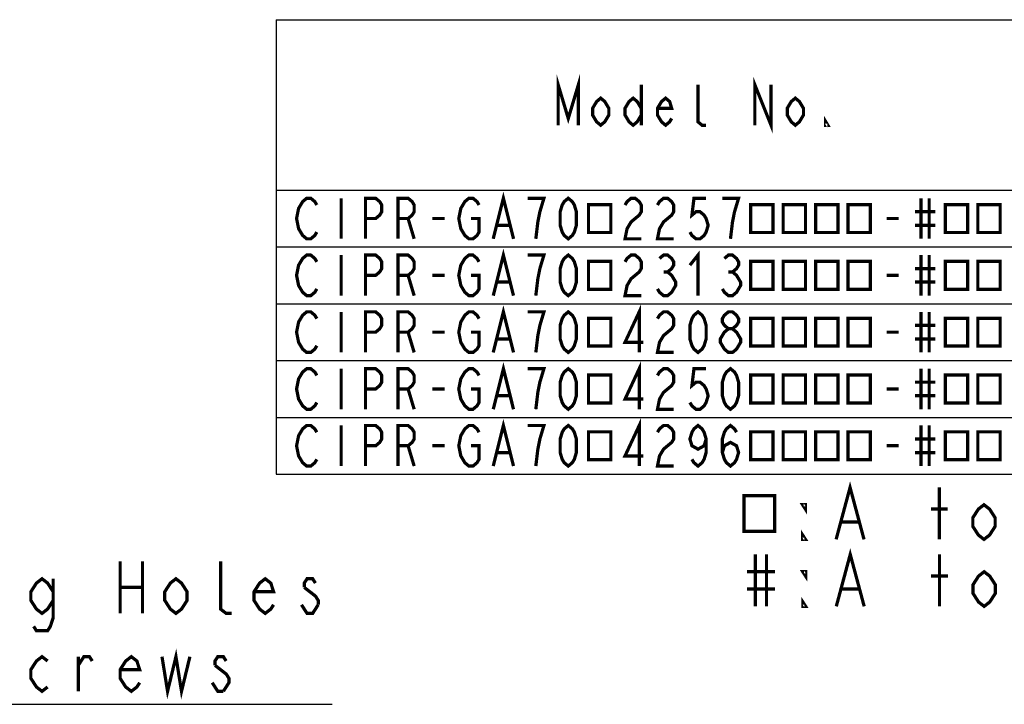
# Model space of a CAD drawing. Extents: x 34 to 410, y 34 to 287.
# Tile 45 of 77: x 128 to 189, y 245 to 287. Entities that reach past the tile are written whole.
import ezdxf

# ---------------------------------------------------------------- set-up
doc = ezdxf.new("R2010")
doc.units = 0
doc.header["$LTSCALE"] = 23.1
doc.layers.get('0').update_dxf_attribs({"linetype": 'CONTINUOUS'})
doc.layers.add('ALL_NOTE', color=7, linetype='CONTINUOUS')

msp = doc.modelspace()

# ---------------------------------------------------------------- linework, layer by layer
at = {"color": 2, "linetype": 'CONTINUOUS'}
for p, q in [((144, 287), (410, 287)), ((144, 287), (144, 259)), ((144, 276.5), (410, 276.5)), ((144, 273), (410, 273)), ((144, 269.5), (410, 269.5)), ((144, 266), (410, 266)), ((144, 262.5), (410, 262.5)), ((144, 259), (410, 259))]:
    msp.add_line(p, q, dxfattribs=at)
at = {"color": 2, "linetype": 'CONTINUOUS', "const_width": 0.2}
for points in [[(157.375, 259.5), (158, 262), (158.625, 259.5)], [(166.375, 259.5), (166.375, 262), (165.5, 260.125), (166.625, 260.125)], [(146.5, 259.917), (146.375, 259.708), (146.125, 259.5), (145.875, 259.5), (145.625, 259.708), (145.5, 259.917), (145.375, 260.125), (145.25, 260.75), (145.375, 261.375), (145.5, 261.583), (145.625, 261.792), (145.875, 262), (146.125, 262), (146.375, 261.792), (146.5, 261.583)], [(148, 262), (148, 259.5)], [(149.5, 259.5), (149.5, 262), (150.125, 262), (150.375, 261.792), (150.5, 261.583), (150.5, 261.167), (150.375, 260.958), (150.125, 260.75), (149.5, 260.75)], [(151.5, 259.5), (151.5, 262), (152.125, 262), (152.375, 261.792), (152.5, 261.583), (152.5, 261.167), (152.375, 260.958), (152.125, 260.75), (151.5, 260.75)], [(156, 260.75), (156.5, 260.75), (156.5, 259.917), (156.375, 259.708), (156.125, 259.5), (155.875, 259.5), (155.625, 259.708), (155.5, 259.917), (155.375, 260.125), (155.25, 260.75), (155.375, 261.375), (155.5, 261.583), (155.625, 261.792), (155.875, 262), (156.125, 262), (156.375, 261.792), (156.5, 261.583)], [(160, 259.5), (160.125, 260.542), (160.25, 261.167), (160.375, 261.583), (160.5, 262), (159.5, 262)], [(162, 259.5), (161.75, 259.708), (161.625, 259.917), (161.5, 260.333), (161.5, 261.167), (161.625, 261.583), (161.75, 261.792), (162, 262), (162.25, 261.792), (162.375, 261.583), (162.5, 261.167), (162.5, 260.333), (162.375, 259.917), (162.25, 259.708), (162, 259.5)], [(163.25, 261.609), (163.25, 259.891), (164.625, 259.891), (164.625, 261.609), (163.25, 261.609)], [(167.5, 261.583), (167.625, 261.792), (167.875, 262), (168.125, 262), (168.375, 261.792), (168.5, 261.583), (168.5, 261.167), (168.375, 260.958), (168.125, 260.75), (167.875, 260.542), (167.625, 260.125), (167.5, 259.5), (168.5, 259.5)], [(170.5, 261.167), (170.375, 260.75), (170, 260.542), (169.625, 260.75), (169.5, 261.167), (169.625, 261.583), (169.75, 261.792), (170, 262), (170.25, 261.792), (170.375, 261.583), (170.5, 261.167), (170.5, 260.333), (170.375, 259.917), (170.25, 259.708), (170, 259.5), (169.75, 259.708), (169.625, 259.917)], [(171.5, 260.333), (171.625, 260.75), (172, 260.958), (172.375, 260.75), (172.5, 260.333), (172.375, 259.917), (172.25, 259.708), (172, 259.5), (171.75, 259.708), (171.625, 259.917), (171.5, 260.333), (171.5, 261.167), (171.625, 261.583), (171.75, 261.792), (172, 262), (172.25, 261.792), (172.375, 261.583)], [(173.25, 261.609), (173.25, 259.891), (174.625, 259.891), (174.625, 261.609), (173.25, 261.609)], [(175.25, 261.609), (175.25, 259.891), (176.625, 259.891), (176.625, 261.609), (175.25, 261.609)], [(177.25, 261.609), (177.25, 259.891), (178.625, 259.891), (178.625, 261.609), (177.25, 261.609)], [(179.25, 261.609), (179.25, 259.891), (180.625, 259.891), (180.625, 261.609), (179.25, 261.609)], [(183.75, 262), (183.75, 259.5)], [(184.25, 262), (184.25, 259.5)], [(185.25, 261.609), (185.25, 259.891), (186.625, 259.891), (186.625, 261.609), (185.25, 261.609)], [(187.25, 261.609), (187.25, 259.891), (188.625, 259.891), (188.625, 261.609), (187.25, 261.609)], [(183.375, 261.167), (184.625, 261.167)], [(152.125, 260.75), (152.5, 259.5)], [(153.625, 260.75), (154.375, 260.75)], [(157.625, 260.333), (158.375, 260.333)], [(181.625, 260.75), (182.375, 260.75)], [(183.375, 260.333), (184.625, 260.333)]]:
    msp.add_lwpolyline(points, dxfattribs=at)
at = {"layer": 'ALL_NOTE', "color": 2, "linetype": 'CONTINUOUS'}
msp.add_line((103.413, 244.824), (147.445, 244.824), dxfattribs=at)
at = {"layer": 'ALL_NOTE', "color": 2, "linetype": 'CONTINUOUS', "const_width": 0.2}
for points in [[(161.375, 280.5), (161.375, 283), (162, 280.917), (162.625, 283), (162.625, 280.5)], [(173.5, 280.5), (173.5, 283), (174.5, 280.5), (174.5, 283)], [(166.5, 283), (166.5, 280.5)], [(170.5, 280.5), (170.25, 280.5), (170, 280.708), (170, 283)], [(164.5, 281.125), (164.25, 280.708), (164, 280.5), (163.75, 280.708), (163.5, 281.125), (163.5, 281.542), (163.75, 281.958), (164, 282.167), (164.25, 281.958), (164.5, 281.542), (164.5, 281.125)], [(166.5, 281.125), (166.25, 280.708), (166, 280.5), (165.75, 280.708), (165.5, 281.125), (165.5, 281.542), (165.75, 281.958), (166, 282.167), (166.25, 281.958), (166.5, 281.542)], [(168.375, 280.917), (168.25, 280.708), (168, 280.5), (167.75, 280.708), (167.5, 281.125), (167.5, 281.542), (167.75, 281.958), (168, 282.167), (168.25, 281.958), (168.375, 281.542), (167.5, 281.542)], [(176.5, 281.125), (176.25, 280.708), (176, 280.5), (175.75, 280.708), (175.5, 281.125), (175.5, 281.542), (175.75, 281.958), (176, 282.167), (176.25, 281.958), (176.5, 281.542), (176.5, 281.125)], [(178, 280.5), (177.875, 280.5), (177.875, 280.708), (178, 280.5)], [(157.375, 273.5), (158, 276), (158.625, 273.5)], [(146.5, 273.917), (146.375, 273.708), (146.125, 273.5), (145.875, 273.5), (145.625, 273.708), (145.5, 273.917), (145.375, 274.125), (145.25, 274.75), (145.375, 275.375), (145.5, 275.583), (145.625, 275.792), (145.875, 276), (146.125, 276), (146.375, 275.792), (146.5, 275.583)], [(148, 276), (148, 273.5)], [(149.5, 273.5), (149.5, 276), (150.125, 276), (150.375, 275.792), (150.5, 275.583), (150.5, 275.167), (150.375, 274.958), (150.125, 274.75), (149.5, 274.75)], [(151.5, 273.5), (151.5, 276), (152.125, 276), (152.375, 275.792), (152.5, 275.583), (152.5, 275.167), (152.375, 274.958), (152.125, 274.75), (151.5, 274.75)], [(156, 274.75), (156.5, 274.75), (156.5, 273.917), (156.375, 273.708), (156.125, 273.5), (155.875, 273.5), (155.625, 273.708), (155.5, 273.917), (155.375, 274.125), (155.25, 274.75), (155.375, 275.375), (155.5, 275.583), (155.625, 275.792), (155.875, 276), (156.125, 276), (156.375, 275.792), (156.5, 275.583)], [(160, 273.5), (160.125, 274.542), (160.25, 275.167), (160.375, 275.583), (160.5, 276), (159.5, 276)], [(162, 273.5), (161.75, 273.708), (161.625, 273.917), (161.5, 274.333), (161.5, 275.167), (161.625, 275.583), (161.75, 275.792), (162, 276), (162.25, 275.792), (162.375, 275.583), (162.5, 275.167), (162.5, 274.333), (162.375, 273.917), (162.25, 273.708), (162, 273.5)], [(163.25, 275.609), (163.25, 273.891), (164.625, 273.891), (164.625, 275.609), (163.25, 275.609)], [(165.5, 275.583), (165.625, 275.792), (165.875, 276), (166.125, 276), (166.375, 275.792), (166.5, 275.583), (166.5, 275.167), (166.375, 274.958), (166.125, 274.75), (165.875, 274.542), (165.625, 274.125), (165.5, 273.5), (166.5, 273.5)], [(167.5, 275.583), (167.625, 275.792), (167.875, 276), (168.125, 276), (168.375, 275.792), (168.5, 275.583), (168.5, 275.167), (168.375, 274.958), (168.125, 274.75), (167.875, 274.542), (167.625, 274.125), (167.5, 273.5), (168.5, 273.5)], [(170.5, 276), (169.75, 276), (169.625, 274.958), (169.875, 275.167), (170.125, 275.167), (170.375, 274.958), (170.5, 274.75), (170.625, 274.333), (170.5, 273.917), (170.375, 273.708), (170.125, 273.5), (169.875, 273.5), (169.625, 273.708), (169.5, 273.917)], [(172, 273.5), (172.125, 274.542), (172.25, 275.167), (172.375, 275.583), (172.5, 276), (171.5, 276)], [(173.25, 275.609), (173.25, 273.891), (174.625, 273.891), (174.625, 275.609), (173.25, 275.609)], [(175.25, 275.609), (175.25, 273.891), (176.625, 273.891), (176.625, 275.609), (175.25, 275.609)], [(177.25, 275.609), (177.25, 273.891), (178.625, 273.891), (178.625, 275.609), (177.25, 275.609)], [(179.25, 275.609), (179.25, 273.891), (180.625, 273.891), (180.625, 275.609), (179.25, 275.609)], [(183.75, 276), (183.75, 273.5)], [(184.25, 276), (184.25, 273.5)], [(185.25, 275.609), (185.25, 273.891), (186.625, 273.891), (186.625, 275.609), (185.25, 275.609)], [(187.25, 275.609), (187.25, 273.891), (188.625, 273.891), (188.625, 275.609), (187.25, 275.609)], [(183.375, 275.167), (184.625, 275.167)], [(152.125, 274.75), (152.5, 273.5)], [(153.625, 274.75), (154.375, 274.75)], [(157.625, 274.333), (158.375, 274.333)], [(181.625, 274.75), (182.375, 274.75)], [(183.375, 274.333), (184.625, 274.333)], [(146.5, 270.417), (146.375, 270.208), (146.125, 270), (145.875, 270), (145.625, 270.208), (145.5, 270.417), (145.375, 270.625), (145.25, 271.25), (145.375, 271.875), (145.5, 272.083), (145.625, 272.292), (145.875, 272.5), (146.125, 272.5), (146.375, 272.292), (146.5, 272.083)], [(148, 272.5), (148, 270)], [(149.5, 270), (149.5, 272.5), (150.125, 272.5), (150.375, 272.292), (150.5, 272.083), (150.5, 271.667), (150.375, 271.458), (150.125, 271.25), (149.5, 271.25)], [(151.5, 270), (151.5, 272.5), (152.125, 272.5), (152.375, 272.292), (152.5, 272.083), (152.5, 271.667), (152.375, 271.458), (152.125, 271.25), (151.5, 271.25)], [(156, 271.25), (156.5, 271.25), (156.5, 270.417), (156.375, 270.208), (156.125, 270), (155.875, 270), (155.625, 270.208), (155.5, 270.417), (155.375, 270.625), (155.25, 271.25), (155.375, 271.875), (155.5, 272.083), (155.625, 272.292), (155.875, 272.5), (156.125, 272.5), (156.375, 272.292), (156.5, 272.083)], [(157.375, 270), (158, 272.5), (158.625, 270)], [(160, 270), (160.125, 271.042), (160.25, 271.667), (160.375, 272.083), (160.5, 272.5), (159.5, 272.5)], [(162, 270), (161.75, 270.208), (161.625, 270.417), (161.5, 270.833), (161.5, 271.667), (161.625, 272.083), (161.75, 272.292), (162, 272.5), (162.25, 272.292), (162.375, 272.083), (162.5, 271.667), (162.5, 270.833), (162.375, 270.417), (162.25, 270.208), (162, 270)], [(165.5, 272.083), (165.625, 272.292), (165.875, 272.5), (166.125, 272.5), (166.375, 272.292), (166.5, 272.083), (166.5, 271.667), (166.375, 271.458), (166.125, 271.25), (165.875, 271.042), (165.625, 270.625), (165.5, 270), (166.5, 270)], [(167.625, 272.292), (167.875, 272.5), (168.125, 272.5), (168.375, 272.292), (168.5, 272.083), (168.5, 271.875), (168.375, 271.667), (168.125, 271.458), (168.375, 271.25), (168.5, 271.042), (168.625, 270.833), (168.625, 270.625), (168.5, 270.417), (168.375, 270.208), (168.125, 270), (167.875, 270), (167.625, 270.208), (167.5, 270.417)], [(169.5, 271.875), (170, 272.5), (170, 270)], [(171.625, 272.292), (171.875, 272.5), (172.125, 272.5), (172.375, 272.292), (172.5, 272.083), (172.5, 271.875), (172.375, 271.667), (172.125, 271.458), (172.375, 271.25), (172.5, 271.042), (172.625, 270.833), (172.625, 270.625), (172.5, 270.417), (172.375, 270.208), (172.125, 270), (171.875, 270), (171.625, 270.208), (171.5, 270.417)], [(183.75, 272.5), (183.75, 270)], [(184.25, 272.5), (184.25, 270)], [(163.25, 272.109), (163.25, 270.391), (164.625, 270.391), (164.625, 272.109), (163.25, 272.109)], [(173.25, 272.109), (173.25, 270.391), (174.625, 270.391), (174.625, 272.109), (173.25, 272.109)], [(175.25, 272.109), (175.25, 270.391), (176.625, 270.391), (176.625, 272.109), (175.25, 272.109)], [(177.25, 272.109), (177.25, 270.391), (178.625, 270.391), (178.625, 272.109), (177.25, 272.109)], [(179.25, 272.109), (179.25, 270.391), (180.625, 270.391), (180.625, 272.109), (179.25, 272.109)], [(185.25, 272.109), (185.25, 270.391), (186.625, 270.391), (186.625, 272.109), (185.25, 272.109)], [(187.25, 272.109), (187.25, 270.391), (188.625, 270.391), (188.625, 272.109), (187.25, 272.109)], [(152.125, 271.25), (152.5, 270)], [(153.625, 271.25), (154.375, 271.25)], [(167.875, 271.458), (168.125, 271.458)], [(171.875, 271.458), (172.125, 271.458)], [(181.625, 271.25), (182.375, 271.25)], [(183.375, 271.667), (184.625, 271.667)], [(157.625, 270.833), (158.375, 270.833)], [(183.375, 270.833), (184.625, 270.833)], [(146.5, 266.917), (146.375, 266.708), (146.125, 266.5), (145.875, 266.5), (145.625, 266.708), (145.5, 266.917), (145.375, 267.125), (145.25, 267.75), (145.375, 268.375), (145.5, 268.583), (145.625, 268.792), (145.875, 269), (146.125, 269), (146.375, 268.792), (146.5, 268.583)], [(148, 269), (148, 266.5)], [(149.5, 266.5), (149.5, 269), (150.125, 269), (150.375, 268.792), (150.5, 268.583), (150.5, 268.167), (150.375, 267.958), (150.125, 267.75), (149.5, 267.75)], [(151.5, 266.5), (151.5, 269), (152.125, 269), (152.375, 268.792), (152.5, 268.583), (152.5, 268.167), (152.375, 267.958), (152.125, 267.75), (151.5, 267.75)], [(156, 267.75), (156.5, 267.75), (156.5, 266.917), (156.375, 266.708), (156.125, 266.5), (155.875, 266.5), (155.625, 266.708), (155.5, 266.917), (155.375, 267.125), (155.25, 267.75), (155.375, 268.375), (155.5, 268.583), (155.625, 268.792), (155.875, 269), (156.125, 269), (156.375, 268.792), (156.5, 268.583)], [(157.375, 266.5), (158, 269), (158.625, 266.5)], [(160, 266.5), (160.125, 267.542), (160.25, 268.167), (160.375, 268.583), (160.5, 269), (159.5, 269)], [(162, 266.5), (161.75, 266.708), (161.625, 266.917), (161.5, 267.333), (161.5, 268.167), (161.625, 268.583), (161.75, 268.792), (162, 269), (162.25, 268.792), (162.375, 268.583), (162.5, 268.167), (162.5, 267.333), (162.375, 266.917), (162.25, 266.708), (162, 266.5)], [(166.375, 266.5), (166.375, 269), (165.5, 267.125), (166.625, 267.125)], [(167.5, 268.583), (167.625, 268.792), (167.875, 269), (168.125, 269), (168.375, 268.792), (168.5, 268.583), (168.5, 268.167), (168.375, 267.958), (168.125, 267.75), (167.875, 267.542), (167.625, 267.125), (167.5, 266.5), (168.5, 266.5)], [(170, 266.5), (169.75, 266.708), (169.625, 266.917), (169.5, 267.333), (169.5, 268.167), (169.625, 268.583), (169.75, 268.792), (170, 269), (170.25, 268.792), (170.375, 268.583), (170.5, 268.167), (170.5, 267.333), (170.375, 266.917), (170.25, 266.708), (170, 266.5)], [(171.875, 267.958), (171.625, 268.167), (171.5, 268.375), (171.5, 268.583), (171.625, 268.792), (171.875, 269), (172.125, 269), (172.375, 268.792), (172.5, 268.583), (172.5, 268.375), (172.375, 268.167), (172.125, 267.958)], [(183.75, 269), (183.75, 266.5)], [(184.25, 269), (184.25, 266.5)], [(163.25, 268.609), (163.25, 266.891), (164.625, 266.891), (164.625, 268.609), (163.25, 268.609)], [(173.25, 268.609), (173.25, 266.891), (174.625, 266.891), (174.625, 268.609), (173.25, 268.609)], [(175.25, 268.609), (175.25, 266.891), (176.625, 266.891), (176.625, 268.609), (175.25, 268.609)], [(177.25, 268.609), (177.25, 266.891), (178.625, 266.891), (178.625, 268.609), (177.25, 268.609)], [(179.25, 268.609), (179.25, 266.891), (180.625, 266.891), (180.625, 268.609), (179.25, 268.609)], [(185.25, 268.609), (185.25, 266.891), (186.625, 266.891), (186.625, 268.609), (185.25, 268.609)], [(187.25, 268.609), (187.25, 266.891), (188.625, 266.891), (188.625, 268.609), (187.25, 268.609)], [(152.125, 267.75), (152.5, 266.5)], [(153.625, 267.75), (154.375, 267.75)], [(171.875, 266.5), (171.625, 266.708), (171.5, 266.917), (171.375, 267.125), (171.375, 267.333), (171.5, 267.542), (171.625, 267.75), (171.875, 267.958), (172.125, 267.958), (172.375, 267.75), (172.5, 267.542), (172.625, 267.333), (172.625, 267.125), (172.5, 266.917), (172.375, 266.708), (172.125, 266.5), (171.875, 266.5)], [(181.625, 267.75), (182.375, 267.75)], [(183.375, 268.167), (184.625, 268.167)], [(157.625, 267.333), (158.375, 267.333)], [(183.375, 267.333), (184.625, 267.333)], [(157.375, 263), (158, 265.5), (158.625, 263)], [(166.375, 263), (166.375, 265.5), (165.5, 263.625), (166.625, 263.625)], [(146.5, 263.417), (146.375, 263.208), (146.125, 263), (145.875, 263), (145.625, 263.208), (145.5, 263.417), (145.375, 263.625), (145.25, 264.25), (145.375, 264.875), (145.5, 265.083), (145.625, 265.292), (145.875, 265.5), (146.125, 265.5), (146.375, 265.292), (146.5, 265.083)], [(148, 265.5), (148, 263)], [(149.5, 263), (149.5, 265.5), (150.125, 265.5), (150.375, 265.292), (150.5, 265.083), (150.5, 264.667), (150.375, 264.458), (150.125, 264.25), (149.5, 264.25)], [(151.5, 263), (151.5, 265.5), (152.125, 265.5), (152.375, 265.292), (152.5, 265.083), (152.5, 264.667), (152.375, 264.458), (152.125, 264.25), (151.5, 264.25)], [(156, 264.25), (156.5, 264.25), (156.5, 263.417), (156.375, 263.208), (156.125, 263), (155.875, 263), (155.625, 263.208), (155.5, 263.417), (155.375, 263.625), (155.25, 264.25), (155.375, 264.875), (155.5, 265.083), (155.625, 265.292), (155.875, 265.5), (156.125, 265.5), (156.375, 265.292), (156.5, 265.083)], [(160, 263), (160.125, 264.042), (160.25, 264.667), (160.375, 265.083), (160.5, 265.5), (159.5, 265.5)], [(162, 263), (161.75, 263.208), (161.625, 263.417), (161.5, 263.833), (161.5, 264.667), (161.625, 265.083), (161.75, 265.292), (162, 265.5), (162.25, 265.292), (162.375, 265.083), (162.5, 264.667), (162.5, 263.833), (162.375, 263.417), (162.25, 263.208), (162, 263)], [(167.5, 265.083), (167.625, 265.292), (167.875, 265.5), (168.125, 265.5), (168.375, 265.292), (168.5, 265.083), (168.5, 264.667), (168.375, 264.458), (168.125, 264.25), (167.875, 264.042), (167.625, 263.625), (167.5, 263), (168.5, 263)], [(170.5, 265.5), (169.75, 265.5), (169.625, 264.458), (169.875, 264.667), (170.125, 264.667), (170.375, 264.458), (170.5, 264.25), (170.625, 263.833), (170.5, 263.417), (170.375, 263.208), (170.125, 263), (169.875, 263), (169.625, 263.208), (169.5, 263.417)], [(172, 263), (171.75, 263.208), (171.625, 263.417), (171.5, 263.833), (171.5, 264.667), (171.625, 265.083), (171.75, 265.292), (172, 265.5), (172.25, 265.292), (172.375, 265.083), (172.5, 264.667), (172.5, 263.833), (172.375, 263.417), (172.25, 263.208), (172, 263)], [(183.75, 265.5), (183.75, 263)], [(184.25, 265.5), (184.25, 263)], [(163.25, 265.109), (163.25, 263.391), (164.625, 263.391), (164.625, 265.109), (163.25, 265.109)], [(173.25, 265.109), (173.25, 263.391), (174.625, 263.391), (174.625, 265.109), (173.25, 265.109)], [(175.25, 265.109), (175.25, 263.391), (176.625, 263.391), (176.625, 265.109), (175.25, 265.109)], [(177.25, 265.109), (177.25, 263.391), (178.625, 263.391), (178.625, 265.109), (177.25, 265.109)], [(179.25, 265.109), (179.25, 263.391), (180.625, 263.391), (180.625, 265.109), (179.25, 265.109)], [(183.375, 264.667), (184.625, 264.667)], [(185.25, 265.109), (185.25, 263.391), (186.625, 263.391), (186.625, 265.109), (185.25, 265.109)], [(187.25, 265.109), (187.25, 263.391), (188.625, 263.391), (188.625, 265.109), (187.25, 265.109)], [(152.125, 264.25), (152.5, 263)], [(153.625, 264.25), (154.375, 264.25)], [(181.625, 264.25), (182.375, 264.25)], [(157.625, 263.833), (158.375, 263.833)], [(183.375, 263.833), (184.625, 263.833)], [(178.513, 254.983), (179.373, 258.183), (180.233, 254.983)], [(184.877, 254.983), (184.877, 258.183)], [(172.837, 257.683), (172.837, 255.483), (174.729, 255.483), (174.729, 257.683), (172.837, 257.683)], [(176.621, 257.116), (176.621, 256.849), (176.449, 257.116), (176.621, 257.116)], [(184.361, 256.849), (185.393, 256.849)], [(188.317, 255.783), (187.973, 255.249), (187.629, 254.983), (187.285, 255.249), (186.941, 255.783), (186.941, 256.316), (187.285, 256.849), (187.629, 257.116), (187.973, 256.849), (188.317, 256.316), (188.317, 255.783)], [(176.621, 254.983), (176.449, 254.983), (176.449, 255.249), (176.621, 254.983)], [(178.857, 256.049), (179.889, 256.049)], [(178.524, 250.857), (179.384, 254.057), (180.244, 250.857)], [(173.536, 254.057), (173.536, 250.857)], [(174.224, 254.057), (174.224, 250.857)], [(184.888, 250.857), (184.888, 254.057)], [(134.373, 253.624), (134.373, 250.424)], [(135.749, 253.624), (135.749, 250.424)], [(141.253, 250.424), (140.909, 250.424), (140.565, 250.69), (140.565, 253.624)], [(130.245, 251.224), (129.901, 250.69), (129.557, 250.424), (129.213, 250.69), (128.869, 251.224), (128.869, 251.757), (129.213, 252.29), (129.557, 252.557), (129.901, 252.29), (130.245, 251.757)], [(130.245, 252.557), (130.245, 250.157), (130.073, 249.624), (129.901, 249.357), (129.213, 249.357), (129.041, 249.624)], [(138.501, 251.224), (138.157, 250.69), (137.813, 250.424), (137.469, 250.69), (137.125, 251.224), (137.125, 251.757), (137.469, 252.29), (137.813, 252.557), (138.157, 252.29), (138.501, 251.757), (138.501, 251.224)], [(143.833, 250.957), (143.661, 250.69), (143.317, 250.424), (142.973, 250.69), (142.629, 251.224), (142.629, 251.757), (142.973, 252.29), (143.317, 252.557), (143.661, 252.29), (143.833, 251.757), (142.629, 251.757)], [(146.413, 252.29), (146.241, 252.557), (145.897, 252.557), (145.725, 252.29), (145.725, 252.024)], [(173.02, 252.99), (174.74, 252.99)], [(176.632, 252.99), (176.632, 252.724), (176.46, 252.99), (176.632, 252.99)], [(184.372, 252.724), (185.404, 252.724)], [(188.328, 251.657), (187.984, 251.124), (187.64, 250.857), (187.296, 251.124), (186.952, 251.657), (186.952, 252.19), (187.296, 252.724), (187.64, 252.99), (187.984, 252.724), (188.328, 252.19), (188.328, 251.657)], [(134.373, 252.024), (135.749, 252.024)], [(145.725, 252.024), (146.413, 251.49), (146.585, 251.224), (146.585, 250.957)], [(173.02, 251.924), (174.74, 251.924)], [(178.868, 251.924), (179.9, 251.924)], [(176.632, 250.857), (176.46, 250.857), (176.46, 251.124), (176.632, 250.857)], [(146.585, 250.957), (146.241, 250.424), (145.897, 250.424), (145.725, 250.69), (145.553, 250.957)], [(129.901, 245.89), (129.557, 245.624), (129.213, 245.89), (128.869, 246.424), (128.869, 246.957), (129.213, 247.49), (129.557, 247.757), (129.901, 247.49)], [(131.793, 247.224), (132.137, 247.757), (132.481, 247.757), (132.653, 247.49)], [(131.793, 245.624), (131.793, 247.757)], [(135.577, 246.157), (135.405, 245.89), (135.061, 245.624), (134.717, 245.89), (134.373, 246.424), (134.373, 246.957), (134.717, 247.49), (135.061, 247.757), (135.405, 247.49), (135.577, 246.957), (134.373, 246.957)], [(136.953, 247.757), (137.297, 245.624), (137.813, 247.757), (138.157, 245.624), (138.673, 247.757)], [(140.909, 247.49), (140.737, 247.757), (140.393, 247.757), (140.221, 247.49), (140.221, 247.224)], [(140.221, 247.224), (140.909, 246.69), (141.081, 246.424), (141.081, 246.157), (140.737, 245.624)], [(140.737, 245.624), (140.393, 245.624), (140.221, 245.89), (140.049, 246.157)]]:
    msp.add_lwpolyline(points, dxfattribs=at)

doc.saveas('drawing.dxf')
